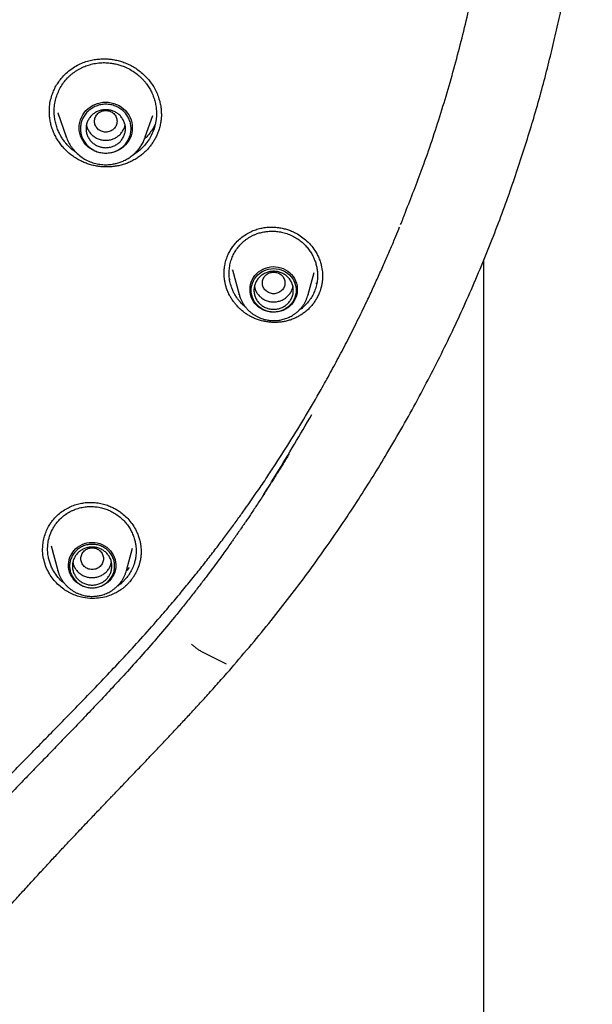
# Model space of a CAD drawing. Header units: millimetres. Extents: x 8 to 866, y 12 to 2084.
# Tile 69 of 100: x 456 to 476, y 1866 to 1901. Entities that reach past the tile are written whole.
import ezdxf

# ---------------------------------------------------------------- set-up
doc = ezdxf.new("R2010")
doc.units = ezdxf.units.MM

msp = doc.modelspace()

# ---------------------------------------------------------------- linework, layer by layer
at = {"color": 7, "linetype": 'Continuous', "lineweight": 30}
for p, q in [((457.034, 1897.543), (457.036, 1897.581)), ((457.337, 1897.498), (457.631, 1896.646)), ((457.343, 1897.488), (457.339, 1897.499)), ((460.442, 1896.646), (460.706, 1897.412)), ((457.634, 1896.64), (457.631, 1896.646)), ((460.434, 1896.627), (460.441, 1896.646)), ((472.469, 1719.911), (472.469, 1892.296)), ((463.243, 1891.797), (463.242, 1891.836)), ((463.539, 1891.93), (463.777, 1891.048)), ((463.543, 1891.92), (463.54, 1891.93)), ((466.224, 1891.048), (466.437, 1891.838)), ((463.453, 1891.575), (463.433, 1891.624)), ((466.517, 1891.468), (466.501, 1891.434)), ((463.78, 1891.037), (463.777, 1891.048)), ((466.227, 1891.062), (466.224, 1891.048)), ((457.007, 1882.823), (457.028, 1882.858)), ((456.797, 1882), (456.796, 1882.022)), ((457.095, 1882.13), (457.33, 1881.259)), ((459.777, 1881.259), (459.991, 1882.052)), ((460.29, 1881.928), (460.291, 1881.909)), ((459.871, 1881.363), (459.781, 1881.259)), ((457.334, 1881.244), (457.33, 1881.259)), ((459.754, 1880.968), (459.633, 1880.843)), ((459.777, 1881.259), (459.775, 1881.253)), ((462.415, 1878.394), (463.317, 1877.939))]:
    msp.add_line(p, q, dxfattribs=at)
at = {"color": 7, "linetype": 'Continuous', "lineweight": 30, "flags": 128}
for points in [[(459.036, 1896.063), (458.938, 1896.068), (458.84, 1896.083), (458.745, 1896.108), (458.653, 1896.142), (458.565, 1896.185), (458.482, 1896.237), (458.405, 1896.297), (458.335, 1896.364), (458.273, 1896.438), (458.219, 1896.518), (458.174, 1896.603), (458.139, 1896.692), (458.113, 1896.784), (458.098, 1896.878), (458.093, 1896.973), (458.098, 1897.068), (458.113, 1897.162), (458.139, 1897.254), (458.174, 1897.342), (458.219, 1897.427), (458.273, 1897.507), (458.335, 1897.581), (458.405, 1897.648), (458.482, 1897.708), (458.565, 1897.76), (458.653, 1897.803), (458.745, 1897.837), (458.84, 1897.862), (458.938, 1897.877), (459.036, 1897.882), (459.135, 1897.877), (459.233, 1897.862), (459.328, 1897.837), (459.42, 1897.803), (459.508, 1897.76), (459.591, 1897.708), (459.668, 1897.648), (459.738, 1897.581), (459.8, 1897.507), (459.854, 1897.427), (459.899, 1897.342), (459.934, 1897.254), (459.96, 1897.162), (459.975, 1897.068), (459.98, 1896.973), (459.975, 1896.878), (459.96, 1896.784), (459.934, 1896.692), (459.899, 1896.603), (459.854, 1896.518), (459.8, 1896.438), (459.738, 1896.364), (459.668, 1896.297), (459.591, 1896.237), (459.508, 1896.185), (459.42, 1896.142), (459.328, 1896.108), (459.233, 1896.083), (459.135, 1896.068), (459.036, 1896.063)], [(460.442, 1896.646), (460.437, 1896.633), (460.418, 1896.583)], [(464.16, 1891.232), (464.165, 1891.321), (464.18, 1891.409), (464.206, 1891.495), (464.241, 1891.578), (464.285, 1891.656), (464.337, 1891.73), (464.398, 1891.797), (464.466, 1891.857), (464.541, 1891.91), (464.621, 1891.955), (464.706, 1891.991), (464.794, 1892.017), (464.885, 1892.034), (464.977, 1892.042), (465.07, 1892.039), (465.162, 1892.027), (465.251, 1892.005), (465.338, 1891.974), (465.421, 1891.934), (465.498, 1891.885), (465.57, 1891.828), (465.634, 1891.764), (465.691, 1891.694), (465.74, 1891.618), (465.779, 1891.537), (465.809, 1891.453), (465.829, 1891.366), (465.84, 1891.277), (465.84, 1891.188), (465.829, 1891.099), (465.809, 1891.012), (465.779, 1890.928), (465.74, 1890.847), (465.691, 1890.771), (465.634, 1890.701), (465.57, 1890.637), (465.498, 1890.58), (465.421, 1890.531), (465.338, 1890.491), (465.251, 1890.46), (465.162, 1890.438), (465.07, 1890.425), (464.977, 1890.423), (464.885, 1890.43), (464.794, 1890.447), (464.706, 1890.474), (464.621, 1890.51), (464.541, 1890.554), (464.466, 1890.607), (464.398, 1890.668), (464.337, 1890.735), (464.285, 1890.808), (464.241, 1890.887), (464.206, 1890.969), (464.18, 1891.055), (464.165, 1891.143), (464.16, 1891.232)], [(465, 1890.432), (464.911, 1890.437), (464.822, 1890.451), (464.736, 1890.475), (464.653, 1890.508), (464.575, 1890.55), (464.502, 1890.6), (464.435, 1890.658), (464.375, 1890.722), (464.323, 1890.793), (464.28, 1890.868), (464.245, 1890.948), (464.221, 1891.031), (464.206, 1891.116), (464.2, 1891.203), (464.206, 1891.289), (464.221, 1891.374), (464.245, 1891.457), (464.28, 1891.537), (464.323, 1891.613), (464.375, 1891.683), (464.435, 1891.748), (464.502, 1891.805), (464.575, 1891.855), (464.653, 1891.897), (464.736, 1891.93), (464.822, 1891.954), (464.911, 1891.969), (465, 1891.974), (465.09, 1891.969), (465.178, 1891.954), (465.265, 1891.93), (465.348, 1891.897), (465.426, 1891.855), (465.499, 1891.805), (465.566, 1891.748), (465.626, 1891.683), (465.678, 1891.613), (465.721, 1891.537), (465.756, 1891.457), (465.78, 1891.374), (465.795, 1891.289), (465.8, 1891.203), (465.795, 1891.116), (465.78, 1891.031), (465.756, 1890.948), (465.721, 1890.868), (465.678, 1890.793), (465.626, 1890.722), (465.566, 1890.658), (465.499, 1890.6), (465.426, 1890.55), (465.348, 1890.508), (465.265, 1890.475), (465.178, 1890.451), (465.09, 1890.437), (465, 1890.432)], [(458.553, 1882.253), (458.646, 1882.248), (458.737, 1882.233), (458.826, 1882.209), (458.912, 1882.175), (458.993, 1882.133), (459.07, 1882.082), (459.139, 1882.023), (459.202, 1881.958), (459.257, 1881.886), (459.303, 1881.809), (459.34, 1881.727), (459.368, 1881.642), (459.386, 1881.554), (459.393, 1881.465), (459.391, 1881.376), (459.378, 1881.288), (459.355, 1881.201), (459.323, 1881.118), (459.281, 1881.038), (459.231, 1880.963), (459.172, 1880.894), (459.105, 1880.832), (459.032, 1880.777), (458.953, 1880.731), (458.87, 1880.693), (458.782, 1880.664), (458.692, 1880.644), (458.6, 1880.634), (458.507, 1880.634), (458.415, 1880.644), (458.325, 1880.664), (458.237, 1880.693), (458.153, 1880.731), (458.075, 1880.777), (458.002, 1880.832), (457.935, 1880.894), (457.876, 1880.963), (457.826, 1881.038), (457.784, 1881.118), (457.751, 1881.201), (457.729, 1881.288), (457.716, 1881.376), (457.713, 1881.465), (457.721, 1881.554), (457.739, 1881.642), (457.766, 1881.727), (457.804, 1881.809), (457.85, 1881.886), (457.905, 1881.958), (457.967, 1882.023), (458.037, 1882.082), (458.113, 1882.133), (458.195, 1882.175), (458.281, 1882.209), (458.37, 1882.233), (458.461, 1882.248), (458.553, 1882.253)]]:
    msp.add_lwpolyline(points, dxfattribs=at)
at = {"color": 7, "linetype": 'Continuous', "lineweight": 30}
for points, knots in [([(469.642, 1893.884), (469.846, 1894.4), (470.303, 1895.55), (470.911, 1897.363), (471.482, 1899.306), (471.965, 1901.253), (472.365, 1903.201), (472.683, 1905.155), (472.921, 1907.117), (473.078, 1909.091), (473.153, 1911.069), (473.147, 1912.969), (473.068, 1914.788), (472.936, 1916.455), (472.786, 1917.763), (472.683, 1918.518), (472.643, 1918.79), (472.632, 1918.865), (472.621, 1918.94), (472.609, 1919.015), (472.598, 1919.09), (472.587, 1919.164), (472.574, 1919.243), (472.559, 1919.34), (472.536, 1919.486), (472.501, 1919.699), (472.453, 1919.986), (472.391, 1920.341), (472.313, 1920.762), (472.217, 1921.258), (472.099, 1921.832), (471.957, 1922.483), (471.787, 1923.206), (471.588, 1923.998), (471.356, 1924.86), (471.143, 1925.593), (470.976, 1926.137), (470.871, 1926.469), (470.777, 1926.76), (470.683, 1927.046), (470.589, 1927.327), (470.454, 1927.723), (470.275, 1928.227), (470.018, 1928.926), (469.726, 1929.681), (469.399, 1930.479), (469.147, 1931.068), (468.97, 1931.467), (468.868, 1931.695), (468.768, 1931.916), (468.669, 1932.131), (468.572, 1932.338), (468.477, 1932.539), (468.128, 1933.27), (467.496, 1934.521), (466.523, 1936.264), (465.479, 1937.969), (464.411, 1939.566), (463.328, 1941.058), (462.286, 1942.394), (461.543, 1943.284), (461.137, 1943.753), (461.037, 1943.868), (460.936, 1943.983), (460.835, 1944.098), (460.734, 1944.213), (460.632, 1944.327), (460.53, 1944.441), (460.376, 1944.611), (460.152, 1944.856), (459.841, 1945.192), (459.475, 1945.579), (459.052, 1946.016), (458.656, 1946.416), (458.398, 1946.668), (458.303, 1946.761)], [0, 0, 0, 0, 0.029043, 0.064708, 0.100077, 0.135149, 0.169925, 0.204405, 0.239073, 0.273739, 0.308405, 0.343071, 0.373577, 0.404082, 0.430927, 0.442739, 0.444065, 0.44539, 0.446716, 0.448042, 0.449368, 0.450694, 0.45202, 0.453527, 0.455865, 0.459767, 0.464866, 0.471162, 0.478654, 0.487343, 0.497704, 0.509374, 0.522351, 0.536635, 0.552227, 0.569126, 0.576622, 0.582044, 0.587382, 0.592638, 0.59781, 0.602899, 0.614566, 0.625771, 0.64187, 0.656909, 0.670888, 0.675357, 0.679706, 0.683935, 0.688043, 0.692032, 0.6959, 0.699648, 0.734315, 0.768981, 0.803647, 0.838313, 0.868818, 0.899323, 0.926166, 0.928803, 0.931439, 0.934076, 0.936712, 0.939349, 0.941985, 0.944622, 0.947258, 0.953869, 0.961762, 0.970938, 0.981397, 0.993139, 1, 1, 1, 1]), ([(463.586, 1877.892), (463.826, 1878.174), (464.303, 1878.734), (464.996, 1879.58), (465.657, 1880.429), (466.291, 1881.276), (466.894, 1882.117), (467.467, 1882.949), (468.011, 1883.772), (468.53, 1884.59), (469.055, 1885.453), (469.583, 1886.36), (470.11, 1887.309), (470.605, 1888.247), (471.07, 1889.173), (471.507, 1890.085), (471.927, 1891.01), (472.329, 1891.945), (472.714, 1892.89), (473.07, 1893.815), (473.398, 1894.72), (473.701, 1895.604), (473.979, 1896.467), (474.243, 1897.335), (474.491, 1898.206), (474.722, 1899.078), (474.931, 1899.922), (475.118, 1900.739), (475.28, 1901.5), (475.42, 1902.208), (475.541, 1902.863), (475.649, 1903.498), (475.746, 1904.117), (475.834, 1904.726), (475.914, 1905.326), (475.986, 1905.919), (476.061, 1906.613), (476.135, 1907.403), (476.203, 1908.287), (476.254, 1909.15), (476.286, 1909.904), (476.304, 1910.55), (476.314, 1911.093), (476.318, 1911.628), (476.316, 1912.157), (476.309, 1912.679), (476.298, 1913.15), (476.285, 1913.565), (476.271, 1913.917), (476.257, 1914.242), (476.242, 1914.54), (476.227, 1914.811), (476.216, 1914.983), (476.211, 1915.065)], [0, 0, 0, 0, 0.0273366, 0.0542595, 0.0807653, 0.1068493, 0.1325083, 0.1572926, 0.1816617, 0.2056135, 0.2291473, 0.2566173, 0.2834926, 0.3097726, 0.3354567, 0.3605449, 0.3850347, 0.4110705, 0.4364017, 0.4610335, 0.4849707, 0.5082183, 0.5307811, 0.552664, 0.5759554, 0.5984364, 0.6201137, 0.6409938, 0.6610838, 0.6783222, 0.694944, 0.7109542, 0.7265169, 0.7418567, 0.7569775, 0.7718809, 0.7865684, 0.8092159, 0.8313393, 0.852944, 0.8740351, 0.8878131, 0.9013666, 0.9147157, 0.9279236, 0.9409965, 0.953831, 0.9632476, 0.9719776, 0.9800192, 0.9873708, 0.9940311, 1, 1, 1, 1]), ([(457.164, 1898.237), (457.19, 1898.296), (457.241, 1898.412), (457.34, 1898.572), (457.467, 1898.741), (457.627, 1898.91), (457.822, 1899.067), (458.024, 1899.193), (458.228, 1899.287), (458.429, 1899.353), (458.625, 1899.395), (458.811, 1899.416), (458.986, 1899.422), (459.147, 1899.414), (459.308, 1899.394), (459.472, 1899.361), (459.644, 1899.311), (459.813, 1899.244), (459.98, 1899.16), (460.144, 1899.058), (460.302, 1898.937), (460.451, 1898.799), (460.59, 1898.642), (460.714, 1898.47), (460.818, 1898.287), (460.897, 1898.1), (460.954, 1897.917), (460.99, 1897.742), (461.009, 1897.581), (461.011, 1897.48), (461.011, 1897.434)], [0, 0, 0, 0, 0.036029, 0.071059, 0.105064, 0.154042, 0.200484, 0.244288, 0.285429, 0.324153, 0.360605, 0.394717, 0.426421, 0.455662, 0.482409, 0.514486, 0.546323, 0.579075, 0.612848, 0.647679, 0.68356, 0.720472, 0.758385, 0.797281, 0.836417, 0.873765, 0.909112, 0.942509, 0.973999, 1, 1, 1, 1]), ([(457.331, 1898.203), (457.36, 1898.268), (457.418, 1898.398), (457.538, 1898.579), (457.653, 1898.716), (457.752, 1898.812), (457.825, 1898.876), (457.902, 1898.937), (457.984, 1898.993), (458.069, 1899.046), (458.158, 1899.094), (458.273, 1899.147), (458.425, 1899.204), (458.625, 1899.255), (458.833, 1899.283), (459.044, 1899.287), (459.225, 1899.271), (459.391, 1899.241), (459.539, 1899.201), (459.708, 1899.141), (459.887, 1899.055), (460.067, 1898.942), (460.222, 1898.819), (460.337, 1898.707), (460.421, 1898.613), (460.48, 1898.538), (460.532, 1898.465), (460.579, 1898.392), (460.62, 1898.321), (460.656, 1898.252), (460.703, 1898.152), (460.755, 1898.015), (460.803, 1897.841), (460.831, 1897.666), (460.843, 1897.472), (460.831, 1897.262), (460.79, 1897.039), (460.739, 1896.899), (460.714, 1896.829)], [0, 0, 0, 0, 0.038264, 0.077286, 0.117064, 0.134353, 0.151781, 0.169349, 0.187055, 0.2049, 0.222883, 0.241005, 0.272735, 0.309059, 0.349964, 0.38365, 0.419899, 0.445494, 0.472222, 0.500081, 0.539389, 0.576382, 0.611068, 0.643453, 0.660932, 0.677662, 0.693645, 0.708881, 0.723371, 0.737116, 0.750118, 0.782682, 0.814858, 0.84665, 0.878064, 0.919357, 0.959999, 1, 1, 1, 1]), ([(457.034, 1897.581), (457.037, 1897.652), (457.044, 1897.799), (457.087, 1898.02), (457.138, 1898.165), (457.164, 1898.237)], [0, 0, 0, 0, 0.314225, 0.656082, 1, 1, 1, 1]), ([(458, 1896.081), (457.956, 1896.112), (457.862, 1896.178), (457.744, 1896.287), (457.645, 1896.393), (457.562, 1896.496), (457.483, 1896.609), (457.409, 1896.737), (457.339, 1896.883), (457.28, 1897.044), (457.236, 1897.218), (457.21, 1897.393), (457.201, 1897.583), (457.216, 1897.788), (457.257, 1898.002), (457.306, 1898.137), (457.331, 1898.203)], [0, 0, 0, 0, 0.065733, 0.141458, 0.195908, 0.24489, 0.30371, 0.366557, 0.428533, 0.504766, 0.579634, 0.653135, 0.725267, 0.819282, 0.91086, 1, 1, 1, 1]), ([(460.875, 1896.768), (460.857, 1896.726), (460.821, 1896.642), (460.755, 1896.522), (460.68, 1896.406), (460.597, 1896.296), (460.505, 1896.191), (460.4, 1896.087), (460.281, 1895.987), (460.147, 1895.892), (460.003, 1895.808), (459.853, 1895.736), (459.698, 1895.678), (459.538, 1895.634), (459.374, 1895.602), (459.207, 1895.584), (459.041, 1895.58), (458.875, 1895.588), (458.708, 1895.61), (458.543, 1895.646), (458.381, 1895.695), (458.222, 1895.759), (458.068, 1895.836), (457.922, 1895.925), (457.787, 1896.023), (457.662, 1896.131), (457.545, 1896.249), (457.437, 1896.377), (457.34, 1896.514), (457.255, 1896.658), (457.182, 1896.811), (457.124, 1896.968), (457.08, 1897.126), (457.05, 1897.286), (457.033, 1897.431), (457.033, 1897.523), (457.033, 1897.56)], [0, 0, 0, 0, 0.025582, 0.051298, 0.076945, 0.102592, 0.128773, 0.154955, 0.18504, 0.215125, 0.246087, 0.277049, 0.307031, 0.337015, 0.367881, 0.398747, 0.42864, 0.458533, 0.48925, 0.519966, 0.550551, 0.581136, 0.612667, 0.6442, 0.673964, 0.703728, 0.734312, 0.764896, 0.795409, 0.825921, 0.857365, 0.888809, 0.918624, 0.948438, 0.979104, 1, 1, 1, 1]), ([(459.036, 1897.589), (458.984, 1897.583), (458.88, 1897.571), (458.746, 1897.482), (458.658, 1897.355), (458.626, 1897.203), (458.658, 1897.052), (458.746, 1896.923), (458.88, 1896.839), (459.036, 1896.807), (459.193, 1896.839), (459.327, 1896.923), (459.415, 1897.052), (459.447, 1897.203), (459.415, 1897.355), (459.327, 1897.482), (459.193, 1897.571), (459.089, 1897.583), (459.036, 1897.589)], [0, 0, 0, 0, 0.0625, 0.125, 0.1875, 0.25, 0.3125, 0.375, 0.4375, 0.5, 0.5625, 0.625, 0.6875, 0.75, 0.8125, 0.875, 0.9375, 1, 1, 1, 1]), ([(461.011, 1897.472), (461.011, 1897.455), (461.013, 1897.382), (461.002, 1897.255), (460.976, 1897.09), (460.935, 1896.927), (460.895, 1896.821), (460.875, 1896.768)], [0, 0, 0, 0, 0.072481, 0.300832, 0.529181, 0.764592, 1, 1, 1, 1]), ([(458.35, 1897.072), (458.35, 1897.072), (458.354, 1897.028), (458.388, 1896.944), (458.45, 1896.826), (458.538, 1896.723), (458.645, 1896.639), (458.767, 1896.576), (458.899, 1896.536), (458.991, 1896.531), (459.036, 1896.529)], [0, 0, 0, 0, 0.000201, 0.14303, 0.285858, 0.428687, 0.571515, 0.714343, 0.857172, 1, 1, 1, 1]), ([(459.036, 1896.529), (459.082, 1896.531), (459.174, 1896.536), (459.306, 1896.576), (459.428, 1896.639), (459.534, 1896.723), (459.623, 1896.826), (459.685, 1896.944), (459.719, 1897.028), (459.723, 1897.072), (459.723, 1897.072)], [0, 0, 0, 0, 0.1428284, 0.2856567, 0.4284851, 0.5713135, 0.7141418, 0.8569702, 0.9997986, 1, 1, 1, 1]), ([(460.796, 1897.106), (460.774, 1897.061), (460.726, 1896.964), (460.633, 1896.822), (460.528, 1896.688), (460.449, 1896.61), (460.413, 1896.575)], [0, 0, 0, 0, 0.229189, 0.50246, 0.777916, 1, 1, 1, 1]), ([(460.714, 1896.829), (460.683, 1896.761), (460.62, 1896.624), (460.492, 1896.433), (460.338, 1896.258), (460.165, 1896.106), (460.036, 1896.027), (459.975, 1895.989)], [0, 0, 0, 0, 0.19782, 0.399219, 0.604257, 0.812995, 1, 1, 1, 1]), ([(457.631, 1896.646), (457.656, 1896.585), (457.705, 1896.46), (457.813, 1896.286), (457.945, 1896.124), (458.103, 1895.98), (458.282, 1895.858), (458.476, 1895.764), (458.677, 1895.7), (458.881, 1895.665), (459.084, 1895.658), (459.26, 1895.675), (459.413, 1895.707), (459.548, 1895.748), (459.689, 1895.807), (459.834, 1895.885), (459.978, 1895.986), (460.105, 1896.1), (460.213, 1896.223), (460.302, 1896.35), (460.379, 1896.485), (460.416, 1896.581), (460.434, 1896.627)], [0, 0, 0, 0, 0.054182, 0.109936, 0.16741, 0.226803, 0.287166, 0.346282, 0.404103, 0.460644, 0.51592, 0.569944, 0.605799, 0.644382, 0.686143, 0.731123, 0.779365, 0.830904, 0.871752, 0.914481, 0.959092, 1, 1, 1, 1]), ([(469.51, 1893.537), (469.527, 1893.58), (469.573, 1893.695), (469.619, 1893.81), (469.648, 1893.882)], [0, 0, 0, 0, 0.373978, 1, 1, 1, 1]), ([(461.042, 1879.689), (461.183, 1879.853), (461.459, 1880.175), (461.856, 1880.652), (462.229, 1881.112), (462.579, 1881.553), (462.906, 1881.976), (463.212, 1882.379), (463.497, 1882.763), (463.753, 1883.115), (463.983, 1883.436), (464.189, 1883.727), (464.379, 1884.002), (464.555, 1884.259), (464.717, 1884.498), (464.866, 1884.722), (465.154, 1885.159), (465.582, 1885.826), (466.142, 1886.742), (466.618, 1887.561), (467.017, 1888.278), (467.349, 1888.893), (467.682, 1889.535), (468.018, 1890.204), (468.313, 1890.816), (468.565, 1891.359), (468.774, 1891.817), (468.973, 1892.263), (469.16, 1892.695), (469.327, 1893.089), (469.429, 1893.341), (469.474, 1893.451)], [0, 0, 0, 0, 0.039934, 0.078097, 0.114496, 0.149138, 0.18203, 0.213177, 0.242586, 0.270259, 0.293634, 0.315616, 0.336207, 0.35541, 0.373227, 0.389658, 0.405125, 0.470169, 0.536467, 0.604026, 0.645663, 0.688868, 0.733642, 0.779987, 0.827906, 0.86, 0.891263, 0.921363, 0.950307, 0.978097, 1, 1, 1, 1]), ([(463.4, 1892.511), (463.425, 1892.559), (463.475, 1892.654), (463.567, 1892.785), (463.683, 1892.922), (463.828, 1893.058), (464.001, 1893.184), (464.179, 1893.283), (464.358, 1893.356), (464.535, 1893.406), (464.723, 1893.438), (464.919, 1893.45), (465.117, 1893.439), (465.294, 1893.412), (465.453, 1893.373), (465.6, 1893.323), (465.765, 1893.25), (465.947, 1893.144), (466.14, 1892.996), (466.315, 1892.819), (466.451, 1892.639), (466.552, 1892.468), (466.623, 1892.313), (466.685, 1892.127), (466.73, 1891.915), (466.735, 1891.757), (466.737, 1891.68)], [0, 0, 0, 0, 0.035449, 0.069956, 0.103508, 0.151954, 0.198059, 0.241732, 0.282939, 0.321832, 0.358646, 0.404391, 0.446201, 0.483966, 0.517632, 0.549272, 0.581459, 0.630872, 0.681748, 0.734042, 0.787667, 0.824052, 0.8603, 0.896297, 0.949754, 1, 1, 1, 1]), ([(463.567, 1892.462), (463.596, 1892.516), (463.654, 1892.625), (463.768, 1892.775), (463.879, 1892.89), (463.978, 1892.973), (464.057, 1893.032), (464.141, 1893.086), (464.229, 1893.134), (464.321, 1893.178), (464.432, 1893.221), (464.571, 1893.263), (464.746, 1893.295), (464.928, 1893.307), (465.11, 1893.298), (465.288, 1893.271), (465.474, 1893.219), (465.657, 1893.144), (465.827, 1893.047), (465.976, 1892.939), (466.104, 1892.823), (466.197, 1892.719), (466.263, 1892.633), (466.309, 1892.565), (466.35, 1892.498), (466.386, 1892.433), (466.417, 1892.37), (466.444, 1892.309), (466.479, 1892.219), (466.516, 1892.098), (466.547, 1891.944), (466.561, 1891.79), (466.56, 1891.622), (466.537, 1891.441), (466.489, 1891.251), (466.437, 1891.134), (466.411, 1891.075)], [0, 0, 0, 0, 0.038257, 0.077262, 0.117018, 0.137189, 0.157548, 0.178096, 0.198833, 0.219758, 0.240873, 0.272467, 0.308716, 0.349609, 0.383329, 0.419648, 0.458559, 0.500051, 0.539589, 0.576747, 0.611532, 0.643951, 0.66142, 0.67812, 0.69405, 0.709212, 0.723607, 0.737236, 0.7501, 0.782822, 0.815109, 0.846968, 0.878404, 0.919658, 0.960185, 1, 1, 1, 1]), ([(463.241, 1891.836), (463.244, 1891.889), (463.248, 1892.002), (463.279, 1892.172), (463.328, 1892.346), (463.376, 1892.456), (463.4, 1892.511)], [0, 0, 0, 0, 0.226934, 0.483735, 0.741251, 1, 1, 1, 1]), ([(464.007, 1890.598), (463.968, 1890.632), (463.892, 1890.696), (463.803, 1890.793), (463.732, 1890.882), (463.668, 1890.972), (463.605, 1891.076), (463.547, 1891.195), (463.49, 1891.341), (463.442, 1891.517), (463.416, 1891.721), (463.417, 1891.92), (463.444, 1892.112), (463.492, 1892.294), (463.543, 1892.406), (463.567, 1892.462)], [0, 0, 0, 0, 0.07403, 0.141814, 0.189235, 0.236555, 0.300809, 0.364148, 0.426569, 0.528513, 0.627907, 0.724751, 0.819045, 0.910793, 1, 1, 1, 1]), ([(466.573, 1891.002), (466.55, 1890.959), (466.505, 1890.872), (466.424, 1890.752), (466.334, 1890.64), (466.235, 1890.536), (466.126, 1890.44), (466.009, 1890.354), (465.886, 1890.278), (465.757, 1890.213), (465.62, 1890.158), (465.48, 1890.115), (465.338, 1890.085), (465.194, 1890.067), (465.048, 1890.06), (464.901, 1890.065), (464.754, 1890.082), (464.609, 1890.11), (464.464, 1890.151), (464.347, 1890.195), (464.267, 1890.231), (464.223, 1890.252), (464.191, 1890.269), (464.148, 1890.292), (464.105, 1890.317), (464.064, 1890.343), (464.033, 1890.363), (464.003, 1890.383), (463.973, 1890.404), (463.933, 1890.434), (463.895, 1890.464), (463.858, 1890.495), (463.83, 1890.519), (463.803, 1890.544), (463.776, 1890.569), (463.741, 1890.603), (463.708, 1890.638), (463.675, 1890.675), (463.651, 1890.702), (463.628, 1890.73), (463.605, 1890.759), (463.576, 1890.797), (463.548, 1890.837), (463.521, 1890.877), (463.501, 1890.908), (463.482, 1890.939), (463.464, 1890.97), (463.44, 1891.012), (463.418, 1891.055), (463.397, 1891.099), (463.382, 1891.132), (463.368, 1891.165), (463.35, 1891.21), (463.333, 1891.255), (463.318, 1891.301), (463.308, 1891.336), (463.298, 1891.37), (463.289, 1891.405), (463.278, 1891.452), (463.268, 1891.499), (463.26, 1891.546), (463.255, 1891.582), (463.25, 1891.617), (463.247, 1891.653), (463.243, 1891.701), (463.24, 1891.748), (463.239, 1891.789), (463.239, 1891.807), (463.239, 1891.812)], [0, 0, 0, 0, 0.03168, 0.063605, 0.094316, 0.125027, 0.156624, 0.188222, 0.219032, 0.249842, 0.281565, 0.313286, 0.343748, 0.374212, 0.405531, 0.43685, 0.467861, 0.498872, 0.530771, 0.562669, 0.578165, 0.585911, 0.593657, 0.601404, 0.6169, 0.624646, 0.632392, 0.640139, 0.647885, 0.655632, 0.671127, 0.678874, 0.68662, 0.694367, 0.702113, 0.70986, 0.725355, 0.733101, 0.740848, 0.748594, 0.756341, 0.764087, 0.779583, 0.787329, 0.795076, 0.802822, 0.810568, 0.818315, 0.83381, 0.841557, 0.849303, 0.85705, 0.864796, 0.880292, 0.888038, 0.895785, 0.903531, 0.911278, 0.919024, 0.93452, 0.942266, 0.950013, 0.957759, 0.965506, 0.973252, 0.988748, 0.996494, 1, 1, 1, 1]), ([(465, 1891.851), (464.948, 1891.845), (464.844, 1891.833), (464.71, 1891.745), (464.622, 1891.617), (464.59, 1891.466), (464.622, 1891.315), (464.71, 1891.186), (464.844, 1891.101), (465, 1891.07), (465.157, 1891.101), (465.291, 1891.186), (465.379, 1891.315), (465.411, 1891.466), (465.379, 1891.617), (465.291, 1891.745), (465.157, 1891.833), (465.053, 1891.845), (465, 1891.851)], [0, 0, 0, 0, 0.0625, 0.125, 0.1875, 0.25, 0.3125, 0.375, 0.4375, 0.5, 0.5625, 0.625, 0.6875, 0.75, 0.8125, 0.875, 0.9375, 1, 1, 1, 1]), ([(466.738, 1891.684), (466.738, 1891.679), (466.738, 1891.662), (466.736, 1891.633), (466.733, 1891.586), (466.729, 1891.538), (466.722, 1891.491), (466.717, 1891.456), (466.711, 1891.421), (466.704, 1891.386), (466.694, 1891.339), (466.682, 1891.293), (466.669, 1891.248), (466.658, 1891.214), (466.647, 1891.18), (466.634, 1891.145), (466.621, 1891.11), (466.601, 1891.061), (466.584, 1891.025), (466.573, 1891.002)], [0, 0, 0, 0, 0.020639, 0.071074, 0.12151, 0.222397, 0.272832, 0.323267, 0.373702, 0.424138, 0.474573, 0.57546, 0.625895, 0.676331, 0.726766, 0.777201, 0.832826, 0.888451, 1, 1, 1, 1]), ([(464.315, 1891.339), (464.323, 1891.304), (464.34, 1891.227), (464.397, 1891.116), (464.479, 1891.009), (464.582, 1890.92), (464.701, 1890.851), (464.831, 1890.807), (464.967, 1890.787), (465.105, 1890.794), (465.239, 1890.827), (465.364, 1890.884), (465.475, 1890.963), (465.568, 1891.062), (465.637, 1891.177), (465.676, 1891.271), (465.684, 1891.327), (465.685, 1891.34)], [0, 0, 0, 0, 0.056259, 0.127326, 0.198392, 0.269459, 0.340525, 0.411592, 0.482658, 0.553725, 0.624791, 0.695858, 0.766924, 0.837991, 0.909057, 0.980124, 1, 1, 1, 1]), ([(466.411, 1891.075), (466.381, 1891.02), (466.32, 1890.907), (466.201, 1890.751), (466.07, 1890.621), (465.967, 1890.536), (465.91, 1890.501), (465.897, 1890.493)], [0, 0, 0, 0, 0.240987, 0.48981, 0.74656, 0.944448, 1, 1, 1, 1]), ([(463.781, 1891.037), (463.788, 1891.014), (463.804, 1890.955), (463.841, 1890.865), (463.89, 1890.767), (463.947, 1890.676), (464.009, 1890.594), (464.075, 1890.519), (464.147, 1890.449), (464.224, 1890.386), (464.306, 1890.329), (464.392, 1890.278), (464.481, 1890.235), (464.572, 1890.199), (464.662, 1890.171), (464.746, 1890.151), (464.82, 1890.139), (464.89, 1890.131), (464.949, 1890.128), (464.987, 1890.127), (465, 1890.127)], [0, 0, 0, 0, 0.045288, 0.111994, 0.179391, 0.247564, 0.308786, 0.370009, 0.431203, 0.492337, 0.553354, 0.614166, 0.674615, 0.734388, 0.792764, 0.847596, 0.892299, 0.929877, 0.976118, 1, 1, 1, 1]), ([(465, 1890.127), (465.037, 1890.128), (465.088, 1890.129), (465.164, 1890.137), (465.228, 1890.147), (465.305, 1890.163), (465.384, 1890.184), (465.465, 1890.213), (465.548, 1890.248), (465.629, 1890.289), (465.709, 1890.338), (465.787, 1890.393), (465.86, 1890.455), (465.93, 1890.523), (465.995, 1890.597), (466.054, 1890.677), (466.107, 1890.761), (466.153, 1890.851), (466.191, 1890.944), (466.216, 1891.015), (466.225, 1891.055), (466.227, 1891.062)], [0, 0, 0, 0, 0.0653492, 0.0921023, 0.1365066, 0.1827253, 0.2324012, 0.2843492, 0.3380912, 0.3932462, 0.4495443, 0.5067869, 0.5648262, 0.6235511, 0.682878, 0.7427443, 0.803104, 0.863925, 0.9251864, 0.9868771, 1, 1, 1, 1]), ([(464.638, 1883.938), (464.793, 1884.188), (465.165, 1884.784), (465.737, 1885.736), (466.15, 1886.441), (466.356, 1886.794)], [0, 0, 0, 0, 0.264675, 0.632277, 1, 1, 1, 1]), ([(465.542, 1885.384), (465.517, 1885.343), (465.465, 1885.257), (465.381, 1885.119), (465.296, 1884.979), (465.212, 1884.843), (465.139, 1884.727), (465.083, 1884.637), (465.044, 1884.575), (465.012, 1884.524), (464.975, 1884.465), (464.93, 1884.393), (464.876, 1884.308), (464.817, 1884.216), (464.74, 1884.095), (464.646, 1883.95), (464.535, 1883.78), (464.423, 1883.61), (464.312, 1883.441), (464.204, 1883.28), (464.105, 1883.133), (464.019, 1883.006), (463.946, 1882.899), (463.887, 1882.812), (463.839, 1882.743), (463.803, 1882.691), (463.771, 1882.644), (463.735, 1882.592), (463.687, 1882.524), (463.628, 1882.439), (463.557, 1882.338), (463.462, 1882.204), (463.341, 1882.032), (463.188, 1881.819), (463.012, 1881.578), (462.813, 1881.308), (462.592, 1881.012), (462.348, 1880.692), (462.08, 1880.348), (461.788, 1879.979), (461.583, 1879.727), (461.476, 1879.596)], [0, 0, 0, 0, 0.020516, 0.043062, 0.068285, 0.090001, 0.110891, 0.126463, 0.134727, 0.142111, 0.151841, 0.163941, 0.178411, 0.194371, 0.210369, 0.238982, 0.26765, 0.296374, 0.325152, 0.353378, 0.37847, 0.400138, 0.418285, 0.433045, 0.444791, 0.453978, 0.460024, 0.468876, 0.480598, 0.49519, 0.512652, 0.532982, 0.564821, 0.601835, 0.644021, 0.691375, 0.74389, 0.800485, 0.862044, 0.928554, 1, 1, 1, 1]), ([(457.189, 1883.081), (457.241, 1883.137), (457.344, 1883.247), (457.52, 1883.38), (457.704, 1883.487), (457.891, 1883.569), (458.078, 1883.626), (458.26, 1883.661), (458.436, 1883.676), (458.622, 1883.672), (458.812, 1883.648), (459.003, 1883.601), (459.174, 1883.542), (459.323, 1883.473), (459.455, 1883.399), (459.596, 1883.304), (459.746, 1883.178), (459.899, 1883.012), (460.034, 1882.824), (460.133, 1882.639), (460.202, 1882.467), (460.247, 1882.32), (460.274, 1882.184), (460.288, 1882.07), (460.293, 1881.979), (460.294, 1881.929), (460.294, 1881.907)], [0, 0, 0, 0, 0.054059, 0.106142, 0.156175, 0.204051, 0.249678, 0.293009, 0.334069, 0.373143, 0.42219, 0.467647, 0.509392, 0.547349, 0.581525, 0.614645, 0.665394, 0.717605, 0.771295, 0.826406, 0.863909, 0.901455, 0.934426, 0.961801, 0.983625, 1, 1, 1, 1]), ([(457.333, 1882.996), (457.375, 1883.041), (457.46, 1883.133), (457.609, 1883.251), (457.746, 1883.335), (457.864, 1883.392), (457.956, 1883.43), (458.051, 1883.462), (458.15, 1883.488), (458.251, 1883.508), (458.37, 1883.523), (458.517, 1883.53), (458.695, 1883.52), (458.876, 1883.487), (459.051, 1883.435), (459.218, 1883.365), (459.386, 1883.271), (459.546, 1883.153), (459.687, 1883.019), (459.805, 1882.878), (459.9, 1882.736), (459.964, 1882.613), (460.007, 1882.513), (460.035, 1882.436), (460.058, 1882.361), (460.076, 1882.29), (460.09, 1882.221), (460.101, 1882.155), (460.112, 1882.06), (460.118, 1881.934), (460.108, 1881.777), (460.083, 1881.625), (460.039, 1881.462), (459.971, 1881.292), (459.875, 1881.12), (459.794, 1881.018), (459.754, 1880.968)], [0, 0, 0, 0, 0.038257, 0.077262, 0.117018, 0.137189, 0.157548, 0.178096, 0.198833, 0.219758, 0.240873, 0.272467, 0.308716, 0.349609, 0.383329, 0.419649, 0.458559, 0.500051, 0.539589, 0.576747, 0.611532, 0.643951, 0.661421, 0.67812, 0.69405, 0.709212, 0.723607, 0.737236, 0.7501, 0.782822, 0.815109, 0.846968, 0.878404, 0.919658, 0.960185, 1, 1, 1, 1]), ([(457.028, 1882.858), (457.053, 1882.897), (457.102, 1882.975), (457.16, 1883.046), (457.189, 1883.081)], [0, 0, 0, 0, 0.50018, 1, 1, 1, 1]), ([(456.796, 1882.022), (456.798, 1882.087), (456.804, 1882.225), (456.846, 1882.429), (456.91, 1882.633), (456.975, 1882.76), (457.007, 1882.823)], [0, 0, 0, 0, 0.234997, 0.489953, 0.745003, 1, 1, 1, 1]), ([(457.581, 1880.784), (457.515, 1880.841), (457.379, 1880.957), (457.241, 1881.14), (457.145, 1881.305), (457.083, 1881.442), (457.034, 1881.582), (456.995, 1881.739), (456.972, 1881.912), (456.971, 1882.098), (456.995, 1882.307), (457.053, 1882.534), (457.131, 1882.688), (457.169, 1882.763)], [0, 0, 0, 0, 0.117181, 0.239712, 0.306995, 0.375482, 0.442881, 0.509189, 0.595876, 0.680621, 0.763422, 0.883893, 1, 1, 1, 1]), ([(457.169, 1882.763), (457.194, 1882.804), (457.243, 1882.885), (457.303, 1882.959), (457.333, 1882.996)], [0, 0, 0, 0, 0.499983, 1, 1, 1, 1]), ([(459.758, 1880.718), (459.758, 1880.718), (459.758, 1880.718), (459.758, 1880.718), (459.757, 1880.718), (459.756, 1880.717), (459.751, 1880.713), (459.733, 1880.695), (459.69, 1880.659), (459.615, 1880.599), (459.504, 1880.522), (459.353, 1880.438), (459.158, 1880.355), (458.916, 1880.288), (458.626, 1880.255), (458.294, 1880.276), (457.934, 1880.37), (457.636, 1880.522), (457.407, 1880.693), (457.243, 1880.853), (457.096, 1881.039), (456.97, 1881.251), (456.871, 1881.487), (456.812, 1881.743), (456.787, 1881.924), (456.794, 1882.015), (456.794, 1882.017)], [0, 0, 0, 0, 0.000005, 0.00002, 0.000077, 0.000305, 0.001211, 0.004827, 0.019249, 0.043194, 0.076575, 0.119326, 0.17145, 0.233068, 0.304502, 0.385437, 0.475415, 0.574876, 0.628469, 0.684341, 0.742474, 0.802925, 0.865753, 0.931057, 0.998635, 1, 1, 1, 1]), ([(458.553, 1882.062), (458.501, 1882.056), (458.397, 1882.044), (458.263, 1881.955), (458.175, 1881.827), (458.143, 1881.676), (458.175, 1881.525), (458.263, 1881.396), (458.397, 1881.311), (458.553, 1881.28), (458.71, 1881.311), (458.844, 1881.396), (458.932, 1881.525), (458.964, 1881.676), (458.932, 1881.827), (458.844, 1881.955), (458.71, 1882.044), (458.606, 1882.056), (458.553, 1882.062)], [0, 0, 0, 0, 0.0625, 0.125, 0.1875, 0.25, 0.3125, 0.375, 0.4375, 0.5, 0.5625, 0.625, 0.6875, 0.75, 0.8125, 0.875, 0.9375, 1, 1, 1, 1]), ([(460.294, 1881.918), (460.293, 1881.908), (460.293, 1881.875), (460.29, 1881.829), (460.286, 1881.781), (460.282, 1881.745), (460.277, 1881.71), (460.272, 1881.674), (460.264, 1881.627), (460.254, 1881.58), (460.243, 1881.534), (460.233, 1881.499), (460.224, 1881.465), (460.213, 1881.431), (460.198, 1881.385), (460.181, 1881.34), (460.163, 1881.296), (460.149, 1881.263), (460.134, 1881.231), (460.118, 1881.198), (460.096, 1881.156), (460.073, 1881.114), (460.049, 1881.073), (460.03, 1881.043), (460.01, 1881.013), (459.989, 1880.982), (459.967, 1880.951), (459.935, 1880.909), (459.909, 1880.878), (459.892, 1880.858)], [0, 0, 0, 0, 0.025548, 0.087588, 0.118603, 0.149618, 0.180633, 0.211648, 0.242663, 0.304703, 0.335718, 0.366732, 0.397747, 0.428762, 0.459777, 0.521817, 0.552832, 0.583847, 0.614862, 0.645877, 0.676891, 0.738931, 0.769946, 0.800961, 0.831976, 0.862991, 0.897197, 0.931404, 1, 1, 1, 1]), ([(457.869, 1881.551), (457.873, 1881.528), (457.884, 1881.462), (457.932, 1881.359), (458.007, 1881.247), (458.104, 1881.153), (458.219, 1881.079), (458.346, 1881.027), (458.482, 1881.001), (458.62, 1881), (458.755, 1881.026), (458.883, 1881.076), (458.998, 1881.15), (459.096, 1881.243), (459.173, 1881.354), (459.221, 1881.458), (459.234, 1881.527), (459.238, 1881.551)], [0, 0, 0, 0, 0.037461, 0.108407, 0.179353, 0.250299, 0.321245, 0.392191, 0.463137, 0.534083, 0.605029, 0.675975, 0.746921, 0.817867, 0.888813, 0.959759, 1, 1, 1, 1]), ([(457.335, 1881.244), (457.342, 1881.222), (457.358, 1881.165), (457.394, 1881.076), (457.443, 1880.978), (457.5, 1880.887), (457.562, 1880.804), (457.628, 1880.729), (457.7, 1880.66), (457.777, 1880.596), (457.859, 1880.539), (457.945, 1880.489), (458.034, 1880.445), (458.124, 1880.41), (458.215, 1880.382), (458.299, 1880.362), (458.373, 1880.35), (458.443, 1880.342), (458.502, 1880.338), (458.54, 1880.338), (458.553, 1880.338)], [0, 0, 0, 0, 0.043007, 0.109872, 0.177431, 0.245766, 0.307135, 0.368504, 0.429845, 0.491124, 0.552287, 0.613244, 0.673838, 0.733753, 0.792269, 0.847232, 0.892042, 0.92971, 0.976061, 1, 1, 1, 1]), ([(458.553, 1880.338), (458.59, 1880.338), (458.641, 1880.34), (458.717, 1880.348), (458.781, 1880.357), (458.858, 1880.373), (458.937, 1880.395), (459.018, 1880.423), (459.101, 1880.458), (459.182, 1880.5), (459.262, 1880.549), (459.339, 1880.604), (459.413, 1880.666), (459.483, 1880.734), (459.548, 1880.808), (459.607, 1880.887), (459.66, 1880.972), (459.706, 1881.061), (459.744, 1881.155), (459.767, 1881.219), (459.775, 1881.253), (459.775, 1881.253)], [0, 0, 0, 0, 0.066152, 0.093234, 0.138184, 0.18497, 0.235257, 0.287843, 0.342245, 0.398078, 0.455068, 0.513014, 0.571766, 0.631213, 0.691269, 0.751871, 0.812972, 0.87454, 0.936555, 0.999003, 1, 1, 1, 1]), ([(459.633, 1880.843), (459.591, 1880.804), (459.53, 1880.75), (459.462, 1880.708), (459.442, 1880.696)], [0, 0, 0, 0, 0.714431, 1, 1, 1, 1]), ([(459.892, 1880.858), (459.868, 1880.831), (459.825, 1880.782), (459.778, 1880.738), (459.758, 1880.718)], [0, 0, 0, 0, 0.560313, 1, 1, 1, 1]), ([(434.979, 1846.687), (435.008, 1846.743), (435.159, 1847.036), (435.433, 1847.555), (435.796, 1848.234), (436.15, 1848.883), (436.493, 1849.502), (436.826, 1850.091), (437.147, 1850.652), (437.462, 1851.192), (437.768, 1851.709), (438.066, 1852.205), (438.35, 1852.67), (438.618, 1853.104), (438.871, 1853.508), (439.108, 1853.882), (439.33, 1854.228), (439.542, 1854.555), (439.751, 1854.874), (439.961, 1855.192), (440.174, 1855.51), (440.487, 1855.976), (440.906, 1856.588), (441.547, 1857.508), (442.321, 1858.589), (443.233, 1859.824), (444.165, 1861.051), (445.115, 1862.264), (445.987, 1863.349), (446.778, 1864.309), (447.482, 1865.149), (448.194, 1865.981), (448.911, 1866.805), (449.621, 1867.607), (450.316, 1868.38), (450.988, 1869.117), (451.641, 1869.825), (452.137, 1870.355), (452.486, 1870.726), (452.699, 1870.951), (452.929, 1871.194), (453.178, 1871.456), (453.446, 1871.737), (453.733, 1872.036), (454.051, 1872.366), (454.401, 1872.728), (454.784, 1873.123), (455.19, 1873.54), (455.62, 1873.98), (456.073, 1874.443), (456.549, 1874.929), (457.048, 1875.438), (457.57, 1875.971), (458.115, 1876.528), (458.676, 1877.109), (459.252, 1877.713), (459.84, 1878.343), (460.442, 1879.002), (460.84, 1879.457), (461.042, 1879.689)], [0, 0, 0, 0, 0.004464, 0.023475, 0.041736, 0.059252, 0.076028, 0.092068, 0.107374, 0.121948, 0.136432, 0.150115, 0.162996, 0.175077, 0.186356, 0.196833, 0.206509, 0.215513, 0.224477, 0.233487, 0.242541, 0.251638, 0.273253, 0.295105, 0.331072, 0.36739, 0.403707, 0.440003, 0.476262, 0.50207, 0.527863, 0.553652, 0.579444, 0.605032, 0.629372, 0.652896, 0.675607, 0.697508, 0.704361, 0.711627, 0.719532, 0.728077, 0.737262, 0.74709, 0.75756, 0.769823, 0.782867, 0.796696, 0.811311, 0.826716, 0.842915, 0.859913, 0.877718, 0.896344, 0.915794, 0.93569, 0.956364, 0.977805, 1, 1, 1, 1]), ([(461.476, 1879.596), (461.289, 1879.371), (460.921, 1878.928), (460.362, 1878.29), (459.815, 1877.681), (459.279, 1877.101), (458.762, 1876.551), (458.264, 1876.027), (457.787, 1875.53), (457.329, 1875.056), (456.888, 1874.601), (456.465, 1874.166), (456.061, 1873.751), (455.68, 1873.359), (455.316, 1872.984), (454.963, 1872.62), (454.613, 1872.258), (454.122, 1871.747), (453.492, 1871.089), (452.9, 1870.464), (452.487, 1870.024), (452.248, 1869.769), (452.01, 1869.514), (451.775, 1869.262), (451.554, 1869.023), (451.354, 1868.806), (451.178, 1868.615), (451.023, 1868.446), (450.888, 1868.299), (450.774, 1868.174), (450.695, 1868.087), (450.645, 1868.032), (450.613, 1867.997), (450.572, 1867.952), (450.518, 1867.892), (450.449, 1867.816), (450.364, 1867.723), (450.265, 1867.612), (450.143, 1867.478), (449.999, 1867.318), (449.83, 1867.129), (449.642, 1866.918), (449.435, 1866.685), (449.208, 1866.429), (448.963, 1866.15), (448.793, 1865.956), (448.705, 1865.855)], [0, 0, 0, 0, 0.046706, 0.091959, 0.135698, 0.177887, 0.218514, 0.256892, 0.293726, 0.328976, 0.362618, 0.395265, 0.426194, 0.45539, 0.482872, 0.509759, 0.536607, 0.563415, 0.622966, 0.682283, 0.700874, 0.719439, 0.737978, 0.756491, 0.774467, 0.789884, 0.803693, 0.815892, 0.826482, 0.835462, 0.842832, 0.84518, 0.84738, 0.850463, 0.854747, 0.860233, 0.866921, 0.874812, 0.883905, 0.89577, 0.909207, 0.924217, 0.940799, 0.958957, 0.97869, 1, 1, 1, 1]), ([(462.085, 1878.637), (462.111, 1878.615), (462.171, 1878.565), (462.261, 1878.495), (462.347, 1878.431), (462.395, 1878.405), (462.415, 1878.394)], [0, 0, 0, 0, 0.213872, 0.500012, 0.786141, 1, 1, 1, 1]), ([(435.814, 1815.49), (435.819, 1815.828), (435.83, 1816.494), (435.848, 1817.478), (435.869, 1818.43), (435.893, 1819.351), (435.923, 1820.239), (435.957, 1821.097), (435.998, 1821.948), (436.045, 1822.791), (436.099, 1823.624), (436.158, 1824.418), (436.221, 1825.174), (436.285, 1825.871), (436.35, 1826.511), (436.414, 1827.098), (436.479, 1827.653), (436.544, 1828.176), (436.608, 1828.668), (436.671, 1829.128), (436.734, 1829.569), (436.796, 1829.989), (436.857, 1830.386), (436.915, 1830.745), (436.967, 1831.067), (437.013, 1831.336), (437.051, 1831.557), (437.082, 1831.735), (437.11, 1831.89), (437.135, 1832.03), (437.159, 1832.163), (437.183, 1832.295), (437.214, 1832.46), (437.239, 1832.597), (437.259, 1832.701), (437.266, 1832.736), (437.271, 1832.762), (437.276, 1832.79), (437.283, 1832.825), (437.291, 1832.868), (437.306, 1832.944), (437.328, 1833.061), (437.361, 1833.23), (437.402, 1833.434), (437.449, 1833.665), (437.501, 1833.921), (437.56, 1834.199), (437.625, 1834.506), (437.699, 1834.842), (437.781, 1835.207), (437.871, 1835.601), (437.967, 1836.012), (438.07, 1836.436), (438.177, 1836.871), (438.291, 1837.319), (438.409, 1837.771), (438.53, 1838.223), (438.758, 1839.057), (439.108, 1840.266), (439.602, 1841.84), (440.108, 1843.338), (440.622, 1844.762), (441.138, 1846.114), (441.678, 1847.448), (442.239, 1848.764), (442.822, 1850.061), (443.451, 1851.396), (444.131, 1852.765), (444.866, 1854.171), (445.631, 1855.562), (446.43, 1856.943), (447.264, 1858.316), (448.117, 1859.652), (448.985, 1860.951), (449.868, 1862.214), (450.782, 1863.466), (451.726, 1864.706), (452.664, 1865.888), (453.594, 1867.013), (454.322, 1867.866), (454.874, 1868.5), (455.239, 1868.913), (455.598, 1869.316), (455.964, 1869.723), (456.333, 1870.129), (456.703, 1870.532), (457.05, 1870.906), (457.373, 1871.253), (457.673, 1871.572), (457.936, 1871.852), (458.166, 1872.095), (458.365, 1872.303), (458.545, 1872.493), (458.707, 1872.663), (458.851, 1872.814), (458.978, 1872.947), (459.086, 1873.06), (459.173, 1873.151), (459.229, 1873.21), (459.264, 1873.246), (459.29, 1873.273), (459.326, 1873.31), (459.385, 1873.373), (459.474, 1873.465), (459.598, 1873.594), (459.748, 1873.752), (459.926, 1873.937), (460.125, 1874.146), (460.345, 1874.375), (460.583, 1874.625), (460.845, 1874.9), (461.13, 1875.2), (461.437, 1875.526), (461.76, 1875.869), (462.096, 1876.231), (462.445, 1876.61), (462.812, 1877.014), (463.196, 1877.443), (463.455, 1877.739), (463.587, 1877.891)], [0, 0, 0, 0, 0.014331, 0.028216, 0.041656, 0.054652, 0.067205, 0.079313, 0.090977, 0.103294, 0.115072, 0.126314, 0.137017, 0.147184, 0.155961, 0.164293, 0.172181, 0.179626, 0.186626, 0.193182, 0.199294, 0.205504, 0.211177, 0.216313, 0.220912, 0.224974, 0.227875, 0.230423, 0.232617, 0.234545, 0.236453, 0.238356, 0.240253, 0.243561, 0.24426, 0.244717, 0.245064, 0.245425, 0.245917, 0.24654, 0.247294, 0.249194, 0.251616, 0.254562, 0.258031, 0.261614, 0.265623, 0.270058, 0.274921, 0.280209, 0.285925, 0.292066, 0.298071, 0.304434, 0.311049, 0.317665, 0.324269, 0.330862, 0.35432, 0.377639, 0.400818, 0.421397, 0.441864, 0.462221, 0.482466, 0.5026, 0.522623, 0.545143, 0.567534, 0.590006, 0.612628, 0.635401, 0.658323, 0.680074, 0.70196, 0.723981, 0.746138, 0.768428, 0.788399, 0.808479, 0.816397, 0.824332, 0.832083, 0.839471, 0.847792, 0.855598, 0.86289, 0.869665, 0.875926, 0.881672, 0.886162, 0.890279, 0.894021, 0.89739, 0.900384, 0.903004, 0.90525, 0.907098, 0.908431, 0.908746, 0.909271, 0.910015, 0.910979, 0.912978, 0.915539, 0.918662, 0.922347, 0.926594, 0.931065, 0.936025, 0.941476, 0.947417, 0.953847, 0.960768, 0.967743, 0.975153, 0.982999, 0.991281, 1, 1, 1, 1])]:
    msp.add_open_spline(points, degree=3, knots=knots, dxfattribs=at)
for points in [[(459.936, 1896.94), (459.933, 1896.884), (459.926, 1896.77), (459.873, 1896.606), (459.79, 1896.456), (459.677, 1896.323), (459.54, 1896.215), (459.383, 1896.134), (459.213, 1896.084), (459.036, 1896.068), (458.86, 1896.084), (458.69, 1896.134), (458.533, 1896.215), (458.396, 1896.323), (458.283, 1896.456), (458.2, 1896.606), (458.148, 1896.77), (458.131, 1896.94), (458.148, 1897.111), (458.2, 1897.275), (458.283, 1897.425), (458.396, 1897.558), (458.533, 1897.666), (458.69, 1897.747), (458.86, 1897.797), (459.036, 1897.813), (459.213, 1897.797), (459.383, 1897.747), (459.54, 1897.666), (459.677, 1897.558), (459.79, 1897.425), (459.873, 1897.275), (459.926, 1897.111), (459.933, 1896.997), (459.936, 1896.94)], [(459.036, 1896.266), (458.991, 1896.268), (458.899, 1896.273), (458.767, 1896.314), (458.645, 1896.376), (458.538, 1896.46), (458.451, 1896.563), (458.386, 1896.681), (458.345, 1896.808), (458.332, 1896.94), (458.345, 1897.073), (458.386, 1897.2), (458.451, 1897.318), (458.538, 1897.421), (458.645, 1897.505), (458.767, 1897.568), (458.899, 1897.606), (459.036, 1897.619), (459.174, 1897.606), (459.306, 1897.568), (459.428, 1897.505), (459.535, 1897.421), (459.622, 1897.318), (459.687, 1897.2), (459.727, 1897.073), (459.741, 1896.94), (459.727, 1896.808), (459.687, 1896.681), (459.622, 1896.563), (459.535, 1896.46), (459.428, 1896.376), (459.306, 1896.314), (459.174, 1896.273), (459.082, 1896.268), (459.036, 1896.266)], [(465.7, 1891.203), (465.698, 1891.159), (465.693, 1891.07), (465.651, 1890.943), (465.586, 1890.826), (465.499, 1890.723), (465.392, 1890.638), (465.27, 1890.576), (465.138, 1890.537), (465, 1890.524), (464.863, 1890.537), (464.731, 1890.576), (464.609, 1890.638), (464.502, 1890.723), (464.415, 1890.826), (464.35, 1890.943), (464.31, 1891.07), (464.296, 1891.203), (464.31, 1891.335), (464.35, 1891.463), (464.415, 1891.58), (464.502, 1891.683), (464.609, 1891.767), (464.731, 1891.83), (464.863, 1891.869), (465, 1891.882), (465.138, 1891.869), (465.27, 1891.83), (465.392, 1891.767), (465.499, 1891.683), (465.586, 1891.58), (465.651, 1891.463), (465.693, 1891.335), (465.698, 1891.247), (465.7, 1891.203)], [(459.353, 1881.413), (459.35, 1881.363), (459.344, 1881.262), (459.297, 1881.116), (459.223, 1880.982), (459.123, 1880.865), (459.001, 1880.768), (458.862, 1880.696), (458.71, 1880.652), (458.553, 1880.637), (458.396, 1880.652), (458.245, 1880.696), (458.106, 1880.768), (457.984, 1880.865), (457.884, 1880.982), (457.81, 1881.116), (457.764, 1881.262), (457.748, 1881.413), (457.764, 1881.565), (457.81, 1881.71), (457.884, 1881.844), (457.984, 1881.962), (458.106, 1882.058), (458.245, 1882.13), (458.396, 1882.174), (458.553, 1882.189), (458.71, 1882.174), (458.862, 1882.13), (459.001, 1882.058), (459.123, 1881.962), (459.223, 1881.844), (459.297, 1881.71), (459.344, 1881.565), (459.35, 1881.464), (459.353, 1881.413)], [(458.553, 1880.739), (458.508, 1880.741), (458.416, 1880.746), (458.284, 1880.786), (458.162, 1880.849), (458.055, 1880.933), (457.968, 1881.036), (457.903, 1881.153), (457.862, 1881.281), (457.849, 1881.413), (457.862, 1881.546), (457.903, 1881.673), (457.968, 1881.79), (458.055, 1881.893), (458.162, 1881.978), (458.284, 1882.04), (458.416, 1882.079), (458.553, 1882.092), (458.691, 1882.079), (458.823, 1882.04), (458.945, 1881.978), (459.052, 1881.893), (459.139, 1881.79), (459.204, 1881.673), (459.244, 1881.546), (459.258, 1881.413), (459.244, 1881.281), (459.204, 1881.153), (459.139, 1881.036), (459.052, 1880.933), (458.945, 1880.849), (458.823, 1880.786), (458.691, 1880.746), (458.599, 1880.741), (458.553, 1880.739)]]:
    msp.add_open_spline(points, degree=3, dxfattribs=at)

doc.saveas('drawing.dxf')
